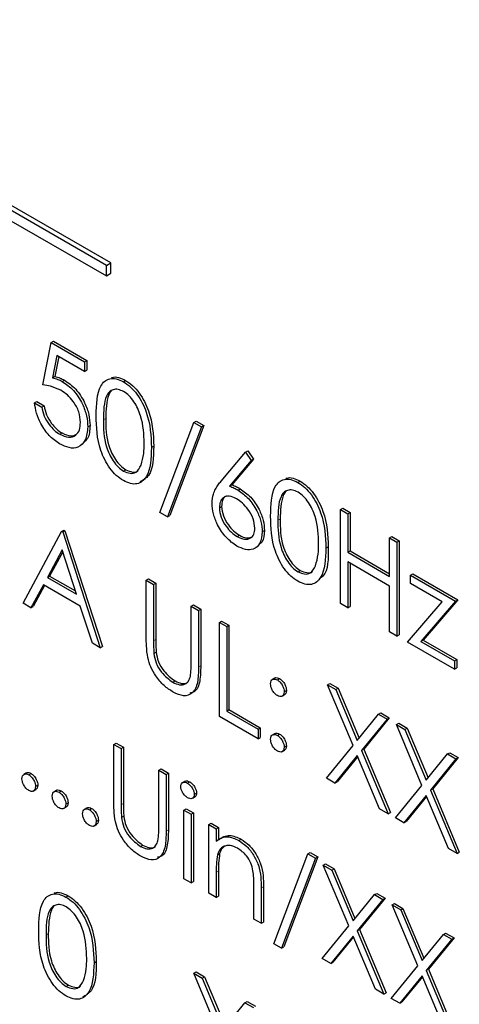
# Paper-space layout 'Blatt2' of a CAD drawing. Header units: millimetres. Extents: x 5 to 418, y 2 to 292.
# Tile 39 of 103: x 119.7 to 120.84, y 188.99 to 191.55. Entities that reach past the tile are written whole.
import ezdxf

# ---------------------------------------------------------------- set-up
doc = ezdxf.new("R2010")
doc.units = ezdxf.units.MM

psp = doc.layouts.new('Blatt2')

# ---------------------------------------------------------------- linework, layer by layer
at = {"color": 7, "linetype": 'Continuous', "lineweight": 25}
for p, q in [((119.9259, 190.912), (117.3332, 192.4088)), ((119.9377, 190.9188), (117.3449, 192.4156)), ((117.3332, 192.3816), (119.9259, 190.8848)), ((119.9259, 190.912), (119.9377, 190.9188)), ((119.9377, 190.8916), (119.9377, 190.9188)), ((119.9259, 190.8848), (119.9259, 190.912)), ((119.9259, 190.8848), (119.9377, 190.8916)), ((119.7605, 190.6012), (119.7823, 190.7112)), ((119.7823, 190.7112), (119.7881, 190.7146)), ((119.7823, 190.7112), (119.8693, 190.6609)), ((119.7881, 190.7146), (119.8752, 190.6643)), ((119.7971, 190.6775), (119.7857, 190.6196)), ((119.8018, 190.6747), (119.7916, 190.623)), ((119.8693, 190.6358), (119.7971, 190.6775)), ((119.8693, 190.6609), (119.8752, 190.6643)), ((119.8693, 190.6609), (119.8693, 190.6358)), ((119.8752, 190.6643), (119.8752, 190.6392)), ((119.8693, 190.6358), (119.8752, 190.6392)), ((119.7857, 190.6196), (119.7916, 190.623)), ((119.8107, 190.61), (119.8166, 190.6134)), ((119.9701, 190.609), (119.976, 190.6124)), ((119.7387, 190.5541), (119.7446, 190.5575)), ((119.7446, 190.5575), (119.7637, 190.5465)), ((119.7387, 190.5541), (119.7578, 190.5431)), ((119.7578, 190.5431), (119.7637, 190.5465)), ((120.1538, 190.5029), (120.1597, 190.5063)), ((120.1597, 190.5063), (120.1798, 190.4948)), ((119.8774, 190.4913), (119.8833, 190.4947)), ((120.0651, 190.2684), (120.1538, 190.5029)), ((120.1739, 190.4914), (120.0852, 190.2568)), ((120.1798, 190.4948), (120.091, 190.2602)), ((120.1538, 190.5029), (120.1739, 190.4914)), ((120.1739, 190.4914), (120.1798, 190.4948)), ((119.8046, 190.4722), (119.8105, 190.4756)), ((120.0433, 190.4379), (120.0492, 190.4413)), ((120.2881, 190.4254), (120.294, 190.4288)), ((120.294, 190.4288), (120.3087, 190.4071)), ((120.2248, 190.3502), (120.2881, 190.4254)), ((120.3028, 190.4037), (120.2467, 190.337)), ((120.3087, 190.4071), (120.2526, 190.3404)), ((120.2881, 190.4254), (120.3028, 190.4037)), ((120.3028, 190.4037), (120.3087, 190.4071)), ((119.9708, 190.3762), (119.9766, 190.3796)), ((120.2467, 190.337), (120.2526, 190.3404)), ((120.2687, 190.3267), (120.2746, 190.3301)), ((120.4243, 190.3468), (120.4302, 190.3502)), ((120.2201, 190.2809), (120.226, 190.2843)), ((120.5356, 190.2763), (120.5415, 190.2797)), ((120.5356, 190.2763), (120.5546, 190.2653)), ((120.5356, 190.0313), (120.5356, 190.2763)), ((120.5415, 190.2797), (120.5605, 190.2687)), ((120.0852, 190.2568), (120.0651, 190.2684)), ((120.0852, 190.2568), (120.091, 190.2602)), ((120.5546, 190.2653), (120.5605, 190.2687)), ((120.5546, 190.2653), (120.5546, 190.1648)), ((120.5605, 190.2687), (120.5605, 190.1682)), ((119.7088, 190.0323), (119.8094, 190.2191)), ((119.8094, 190.2191), (119.8153, 190.2226)), ((119.8094, 190.2191), (119.8122, 190.2176)), ((119.8122, 190.2176), (119.8181, 190.221)), ((119.8122, 190.2176), (119.9101, 189.9161)), ((119.8153, 190.2226), (119.8181, 190.221)), ((119.8181, 190.221), (119.916, 189.9195)), ((120.2663, 190.2056), (120.2722, 190.209)), ((120.3316, 190.2178), (120.3375, 190.2212)), ((120.6634, 190.2025), (120.6693, 190.2059)), ((120.6634, 190.2025), (120.6825, 190.1915)), ((120.6634, 190.102), (120.6634, 190.2025)), ((120.6693, 190.2059), (120.6883, 190.1949)), ((120.4975, 190.1757), (120.5034, 190.1791)), ((120.6825, 190.1915), (120.6883, 190.1949)), ((120.6825, 190.1915), (120.6825, 189.9465)), ((120.6883, 190.1949), (120.6883, 189.9499)), ((119.8106, 190.1707), (119.7722, 190.0993)), ((119.8121, 190.166), (119.7781, 190.1027)), ((119.848, 190.0556), (119.8106, 190.1707)), ((120.5546, 190.1648), (120.5605, 190.1682)), ((120.5546, 190.1648), (120.6634, 190.102)), ((120.5605, 190.1682), (120.6634, 190.1088)), ((120.6634, 190.0769), (120.5546, 190.1397)), ((120.5546, 190.1397), (120.5546, 190.0203)), ((120.5605, 190.1363), (120.5605, 190.0237)), ((119.7722, 190.0993), (119.7781, 190.1027)), ((119.7722, 190.0993), (119.848, 190.0556)), ((119.7781, 190.1027), (119.8453, 190.0639)), ((120.0297, 190.092), (120.0356, 190.0954)), ((120.0356, 190.0954), (120.0547, 190.0844)), ((120.4249, 190.114), (120.4308, 190.1174)), ((120.7178, 190.1051), (120.7237, 190.1085)), ((120.7178, 190.1051), (120.8348, 190.0376)), ((120.7178, 190.0831), (120.7178, 190.1051)), ((120.7237, 190.1085), (120.8406, 190.041)), ((119.7619, 190.0802), (119.7296, 190.0203)), ((119.765, 190.0784), (119.7355, 190.0237)), ((119.858, 190.0247), (119.7619, 190.0802)), ((120.0297, 190.092), (120.0488, 190.081)), ((120.0297, 189.944), (120.0297, 190.092)), ((120.0488, 190.081), (120.0547, 190.0844)), ((120.0488, 190.081), (120.0488, 189.9342)), ((120.0547, 190.0844), (120.0547, 189.9376)), ((120.6634, 189.9575), (120.6634, 190.0769)), ((120.7999, 190.0358), (120.7178, 190.0831)), ((119.7296, 190.0203), (119.7088, 190.0323)), ((119.7296, 190.0203), (119.7355, 190.0237)), ((119.8894, 189.928), (119.858, 190.0247)), ((120.1467, 190.0245), (120.1526, 190.0279)), ((120.1467, 190.0245), (120.1657, 190.0135)), ((120.1467, 189.8777), (120.1467, 190.0245)), ((120.1526, 190.0279), (120.1716, 190.0169)), ((120.5546, 190.0203), (120.5356, 190.0313)), ((120.5546, 190.0203), (120.5605, 190.0237)), ((120.7096, 189.9308), (120.7999, 190.0358)), ((120.8348, 190.0376), (120.7446, 189.9326)), ((120.8406, 190.041), (120.7505, 189.936)), ((120.8348, 190.0376), (120.8406, 190.041)), ((120.1657, 190.0135), (120.1716, 190.0169)), ((120.1657, 190.0135), (120.1657, 189.8655)), ((120.1716, 190.0169), (120.1716, 189.8689)), ((120.2201, 189.9821), (120.226, 189.9855)), ((120.2201, 189.9821), (120.2392, 189.9711)), ((120.2201, 189.7371), (120.2201, 189.9821)), ((120.226, 189.9855), (120.245, 189.9745)), ((120.2392, 189.9711), (120.245, 189.9745)), ((120.2392, 189.9711), (120.2392, 189.7512)), ((120.245, 189.9745), (120.245, 189.7547)), ((120.6825, 189.9465), (120.6634, 189.9575)), ((120.6825, 189.9465), (120.6883, 189.9499)), ((119.9101, 189.9161), (119.8894, 189.928)), ((119.9101, 189.9161), (119.916, 189.9195)), ((120.832, 189.8602), (120.7096, 189.9308)), ((120.7446, 189.9326), (120.7505, 189.936)), ((120.7446, 189.9326), (120.832, 189.8822)), ((120.7505, 189.936), (120.8379, 189.8856)), ((120.0496, 189.9011), (120.0555, 189.9045)), ((120.832, 189.8822), (120.8379, 189.8856)), ((120.832, 189.8822), (120.832, 189.8602)), ((120.8379, 189.8856), (120.8379, 189.8636)), ((120.832, 189.8602), (120.8379, 189.8636)), ((120.0987, 189.826), (120.1046, 189.8294)), ((120.3653, 189.8372), (120.3579, 189.8329)), ((120.3711, 189.8321), (120.3769, 189.8355)), ((120.5016, 189.8196), (120.5075, 189.823)), ((120.5016, 189.8196), (120.5236, 189.8069)), ((120.5681, 189.6611), (120.5016, 189.8196)), ((120.5075, 189.823), (120.5295, 189.8103)), ((120.3828, 189.7896), (120.3902, 189.7938)), ((120.3887, 189.8015), (120.3946, 189.8049)), ((120.5236, 189.8069), (120.5295, 189.8103)), ((120.5236, 189.8069), (120.5791, 189.6746)), ((120.5295, 189.8103), (120.5839, 189.6806)), ((120.3207, 189.679), (120.2201, 189.7371)), ((120.2392, 189.7512), (120.245, 189.7547)), ((120.2392, 189.7512), (120.3207, 189.7041)), ((120.245, 189.7547), (120.3266, 189.7075)), ((120.5791, 189.6746), (120.6346, 189.7428)), ((120.6346, 189.7428), (120.6405, 189.7462)), ((120.6346, 189.7428), (120.6566, 189.7301)), ((120.6405, 189.7462), (120.6625, 189.7335)), ((120.6566, 189.7301), (120.5901, 189.6485)), ((120.6625, 189.7335), (120.596, 189.6519)), ((120.6566, 189.7301), (120.6625, 189.7335)), ((120.6811, 189.716), (120.687, 189.7194)), ((120.6811, 189.716), (120.7031, 189.7033)), ((120.7476, 189.5575), (120.6811, 189.716)), ((120.687, 189.7194), (120.709, 189.7067)), ((120.3207, 189.7041), (120.3266, 189.7075)), ((120.3207, 189.7041), (120.3207, 189.679)), ((120.3266, 189.7075), (120.3266, 189.6824)), ((120.3652, 189.6928), (120.3578, 189.6885)), ((120.3711, 189.6877), (120.3769, 189.6911)), ((120.7031, 189.7033), (120.709, 189.7067)), ((120.7031, 189.7033), (120.7586, 189.571)), ((120.709, 189.7067), (120.7634, 189.5769)), ((119.9454, 189.6643), (119.9513, 189.6677)), ((119.9454, 189.6643), (119.9645, 189.6533)), ((119.9454, 189.5164), (119.9454, 189.6643)), ((119.9513, 189.6677), (119.9704, 189.6567)), ((120.3207, 189.679), (120.3266, 189.6824)), ((120.3887, 189.657), (120.3946, 189.6604)), ((120.4989, 189.5762), (120.5681, 189.6611)), ((119.9645, 189.6533), (119.9704, 189.6567)), ((119.9645, 189.6533), (119.9645, 189.5066)), ((119.9704, 189.6567), (119.9704, 189.51)), ((120.3827, 189.6451), (120.3901, 189.6494)), ((120.5791, 189.635), (120.5208, 189.5635)), ((120.6374, 189.4962), (120.5791, 189.635)), ((120.5901, 189.6485), (120.596, 189.6519)), ((120.5901, 189.6485), (120.6593, 189.4836)), ((120.596, 189.6519), (120.6652, 189.487)), ((120.7586, 189.571), (120.8141, 189.6392)), ((120.8141, 189.6392), (120.82, 189.6426)), ((120.8141, 189.6392), (120.8361, 189.6265)), ((120.82, 189.6426), (120.842, 189.6299)), ((120.5802, 189.6325), (120.5267, 189.5669)), ((120.8361, 189.6265), (120.7696, 189.5448)), ((120.842, 189.6299), (120.7755, 189.5482)), ((120.8361, 189.6265), (120.842, 189.6299)), ((119.7179, 189.5901), (119.7106, 189.5859)), ((119.7238, 189.585), (119.7297, 189.5884)), ((120.0624, 189.5968), (120.0683, 189.6002)), ((120.0624, 189.5968), (120.0814, 189.5858)), ((120.0624, 189.4501), (120.0624, 189.5968)), ((120.0683, 189.6002), (120.0873, 189.5892)), ((120.0814, 189.5858), (120.0873, 189.5892)), ((120.0814, 189.5858), (120.0814, 189.4379)), ((120.0873, 189.5892), (120.0873, 189.4413)), ((119.7415, 189.5544), (119.7473, 189.5578)), ((120.1307, 189.5683), (120.1234, 189.564)), ((120.1371, 189.5631), (120.143, 189.5665)), ((120.5208, 189.5635), (120.4989, 189.5762)), ((120.5208, 189.5635), (120.5267, 189.5669)), ((120.6784, 189.4726), (120.7476, 189.5575)), ((119.7355, 189.5425), (119.7428, 189.5467)), ((119.7968, 189.5446), (119.7894, 189.5403)), ((119.8026, 189.5395), (119.8085, 189.5429)), ((120.1548, 189.5339), (120.1607, 189.5373)), ((120.7586, 189.5314), (120.7003, 189.4599)), ((120.8169, 189.3926), (120.7586, 189.5314)), ((120.7696, 189.5448), (120.7755, 189.5482)), ((120.7696, 189.5448), (120.8388, 189.3799)), ((120.7755, 189.5482), (120.8447, 189.3833)), ((119.8203, 189.5089), (119.8262, 189.5123)), ((120.1496, 189.5237), (120.1569, 189.5279)), ((120.7597, 189.5288), (120.7062, 189.4633)), ((119.8143, 189.497), (119.8217, 189.5012)), ((119.8757, 189.4991), (119.8683, 189.4948)), ((119.8815, 189.494), (119.8874, 189.4974)), ((120.1276, 189.4932), (120.1335, 189.4966)), ((120.1276, 189.4932), (120.1467, 189.4822)), ((120.1276, 189.3142), (120.1276, 189.4932)), ((120.1335, 189.4966), (120.1526, 189.4856)), ((120.1467, 189.4822), (120.1526, 189.4856)), ((120.1467, 189.4822), (120.1467, 189.3032)), ((120.1526, 189.4856), (120.1526, 189.3066)), ((120.6593, 189.4836), (120.6374, 189.4962)), ((120.6593, 189.4836), (120.6652, 189.487)), ((119.8932, 189.4514), (119.9006, 189.4557)), ((119.8992, 189.4633), (119.9051, 189.4667)), ((119.9653, 189.4735), (119.9712, 189.4769)), ((120.1929, 189.4555), (120.1988, 189.4589)), ((120.1929, 189.4555), (120.212, 189.4445)), ((120.1929, 189.2765), (120.1929, 189.4555)), ((120.1988, 189.4589), (120.2178, 189.4479)), ((120.7003, 189.4599), (120.6784, 189.4726)), ((120.7003, 189.4599), (120.7062, 189.4633)), ((120.212, 189.4445), (120.2178, 189.4479)), ((120.212, 189.4445), (120.212, 189.4122)), ((120.2178, 189.4479), (120.2178, 189.4156)), ((120.2709, 189.4136), (120.2768, 189.417)), ((120.0144, 189.3984), (120.0203, 189.4018)), ((120.2149, 189.3766), (120.2208, 189.38)), ((120.3615, 189.1446), (120.4503, 189.3792)), ((120.4503, 189.3792), (120.4562, 189.3826)), ((120.4503, 189.3792), (120.4703, 189.3676)), ((120.4562, 189.3826), (120.4762, 189.371)), ((120.8388, 189.3799), (120.8169, 189.3926)), ((120.8388, 189.3799), (120.8447, 189.3833)), ((120.4703, 189.3676), (120.3816, 189.133)), ((120.4762, 189.371), (120.3875, 189.1364)), ((120.4703, 189.3676), (120.4762, 189.371)), ((120.4907, 189.3495), (120.4966, 189.3529)), ((120.4966, 189.3529), (120.5186, 189.3403)), ((120.212, 189.3302), (120.212, 189.2655)), ((120.2178, 189.3336), (120.2178, 189.2689)), ((120.4907, 189.3495), (120.5127, 189.3369)), ((120.5573, 189.1911), (120.4907, 189.3495)), ((120.5127, 189.3369), (120.5186, 189.3403)), ((120.5127, 189.3369), (120.5682, 189.2046)), ((120.5186, 189.3403), (120.5731, 189.2105)), ((120.1467, 189.3032), (120.1276, 189.3142)), ((120.1467, 189.3032), (120.1526, 189.3066)), ((120.212, 189.2655), (120.1929, 189.2765)), ((120.3099, 189.209), (120.3099, 189.2932)), ((120.3289, 189.2894), (120.3289, 189.198)), ((120.3348, 189.2928), (120.3348, 189.2014)), ((120.6238, 189.2727), (120.6297, 189.2761)), ((120.6297, 189.2761), (120.6516, 189.2635)), ((119.8205, 189.2664), (119.8264, 189.2698)), ((120.212, 189.2655), (120.2178, 189.2689)), ((120.5682, 189.2046), (120.6238, 189.2727)), ((120.6457, 189.2601), (120.5792, 189.1784)), ((120.6516, 189.2635), (120.5851, 189.1818)), ((120.6238, 189.2727), (120.6457, 189.2601)), ((120.6457, 189.2601), (120.6516, 189.2635)), ((120.6702, 189.2459), (120.6761, 189.2493)), ((120.6761, 189.2493), (120.6981, 189.2366)), ((120.6702, 189.2459), (120.6922, 189.2332)), ((120.7368, 189.0875), (120.6702, 189.2459)), ((120.6922, 189.2332), (120.6981, 189.2366)), ((120.6922, 189.2332), (120.7477, 189.101)), ((120.6981, 189.2366), (120.7526, 189.1069)), ((120.3289, 189.198), (120.3099, 189.209)), ((120.3289, 189.198), (120.3348, 189.2014)), ((120.488, 189.1062), (120.5573, 189.1911)), ((120.5792, 189.1784), (120.5851, 189.1818)), ((120.5792, 189.1784), (120.6485, 189.0135)), ((120.5851, 189.1818), (120.6543, 189.0169)), ((120.8033, 189.1691), (120.8092, 189.1725)), ((120.8092, 189.1725), (120.8311, 189.1598)), ((120.5682, 189.1649), (120.51, 189.0935)), ((120.5693, 189.1624), (120.5159, 189.0969)), ((120.6265, 189.0262), (120.5682, 189.1649)), ((120.7477, 189.101), (120.8033, 189.1691)), ((120.8252, 189.1564), (120.7587, 189.0748)), ((120.8311, 189.1598), (120.7646, 189.0782)), ((120.8033, 189.1691), (120.8252, 189.1564)), ((120.8252, 189.1564), (120.8311, 189.1598)), ((120.3816, 189.133), (120.3615, 189.1446)), ((120.3816, 189.133), (120.3875, 189.1364)), ((119.8938, 189.0953), (119.8996, 189.0987)), ((120.51, 189.0935), (120.488, 189.1062)), ((120.51, 189.0935), (120.5159, 189.0969)), ((120.1535, 189.0679), (120.1594, 189.0713)), ((120.1594, 189.0713), (120.1813, 189.0586)), ((120.6675, 189.0025), (120.7368, 189.0875)), ((120.7587, 189.0748), (120.7646, 189.0782)), ((120.7587, 189.0748), (120.828, 188.9099)), ((120.7646, 189.0782), (120.8338, 188.9133)), ((120.1535, 189.0679), (120.1755, 189.0552)), ((120.22, 188.9095), (120.1535, 189.0679)), ((120.1755, 189.0552), (120.1813, 189.0586)), ((120.1755, 189.0552), (120.231, 188.923)), ((120.1813, 189.0586), (120.2358, 188.9289)), ((120.7477, 189.0613), (120.6895, 188.9898)), ((120.7488, 189.0588), (120.6954, 188.9933)), ((120.806, 188.9226), (120.7477, 189.0613)), ((119.8212, 189.0336), (119.8271, 189.037)), ((120.6485, 189.0135), (120.6265, 189.0262)), ((120.2865, 188.9911), (120.2924, 188.9945)), ((120.2924, 188.9945), (120.3144, 188.9818)), ((120.6485, 189.0135), (120.6543, 189.0169)), ((120.6895, 188.9898), (120.6675, 189.0025)), ((120.6895, 188.9898), (120.6954, 188.9933)), ((120.231, 188.923), (120.2865, 188.9911)), ((120.2865, 188.9911), (120.3085, 188.9784))]:
    psp.add_line(p, q, dxfattribs=at)
at = {"color": 7, "linetype": 'Continuous', "lineweight": 18}
for p, q in [((119.9182, 190.5102), (119.9241, 190.5136)), ((120.3724, 190.248), (120.3783, 190.2514)), ((120.0488, 189.9342), (120.0547, 189.9376)), ((120.1657, 189.8655), (120.1716, 189.8689)), ((119.9645, 189.5066), (119.9704, 189.51)), ((120.0814, 189.4379), (120.0873, 189.4413)), ((120.212, 189.3302), (120.2178, 189.3336)), ((120.3289, 189.2894), (120.3348, 189.2928)), ((119.7687, 189.1676), (119.7745, 189.171))]:
    psp.add_line(p, q, dxfattribs=at)
at = {"color": 7, "linetype": 'Continuous', "lineweight": 25}
for points, knots in [([(119.7857, 190.6196), (119.7903, 190.6184), (119.7985, 190.6163), (119.807, 190.6119), (119.8107, 190.61)], [0, 0, 0, 0, 0.5600642, 1, 1, 1, 1]), ([(119.7916, 190.623), (119.7962, 190.6218), (119.8044, 190.6197), (119.8128, 190.6153), (119.8166, 190.6134)], [0, 0, 0, 0, 0.5600642, 1, 1, 1, 1]), ([(119.8107, 190.61), (119.8208, 190.6029), (119.8411, 190.5887), (119.8634, 190.5537), (119.8758, 190.5198), (119.8769, 190.5008), (119.8774, 190.4913)], [0, 0, 0, 0, 0.279688, 0.559025, 0.779292, 1, 1, 1, 1]), ([(119.8166, 190.6134), (119.8267, 190.6063), (119.847, 190.5921), (119.8693, 190.5571), (119.8817, 190.5232), (119.8828, 190.5042), (119.8833, 190.4947)], [0, 0, 0, 0, 0.279688, 0.559025, 0.779292, 1, 1, 1, 1]), ([(119.8992, 190.5211), (119.9, 190.5499), (119.901, 190.5859), (119.9208, 190.6112), (119.9346, 190.6179), (119.9515, 190.618), (119.9639, 190.612), (119.9701, 190.609)], [0, 0, 0, 0, 0.498702, 0.624177, 0.749467, 0.874745, 1, 1, 1, 1]), ([(119.9393, 190.6194), (119.9399, 190.6197), (119.9449, 190.6223), (119.9576, 190.621), (119.9699, 190.6153), (119.976, 190.6124)], [0, 0, 0, 0, 0.057969, 0.529028, 1, 1, 1, 1]), ([(119.9701, 190.609), (119.9764, 190.6048), (119.9889, 190.5964), (120.0116, 190.5705), (120.0403, 190.5131), (120.0421, 190.468), (120.0433, 190.4379)], [0, 0, 0, 0, 0.1256001, 0.2511969, 0.5005813, 1, 1, 1, 1]), ([(119.976, 190.6124), (119.9823, 190.6082), (119.9947, 190.5998), (120.0175, 190.5739), (120.0462, 190.5165), (120.048, 190.4714), (120.0492, 190.4413)], [0, 0, 0, 0, 0.1256001, 0.2511969, 0.5005813, 1, 1, 1, 1]), ([(119.8072, 190.5868), (119.7983, 190.5909), (119.7822, 190.5983), (119.7671, 190.6003), (119.7605, 190.6012)], [0, 0, 0, 0, 0.559416, 1, 1, 1, 1]), ([(119.8584, 190.5032), (119.8576, 190.5121), (119.856, 190.53), (119.8418, 190.5566), (119.8245, 190.5757), (119.813, 190.5831), (119.8072, 190.5868)], [0, 0, 0, 0, 0.279539, 0.558617, 0.779047, 1, 1, 1, 1]), ([(119.9708, 190.5835), (119.9659, 190.5857), (119.9562, 190.5902), (119.9433, 190.5891), (119.933, 190.583), (119.9189, 190.5612), (119.9185, 190.5329), (119.9182, 190.5102)], [0, 0, 0, 0, 0.125139, 0.250418, 0.375519, 0.500847, 1, 1, 1, 1]), ([(119.9396, 190.5857), (119.9396, 190.5857), (119.9361, 190.5836), (119.9257, 190.5632), (119.9248, 190.5356), (119.9241, 190.5136)], [0, 0, 0, 0, 0.004517, 0.204302, 1, 1, 1, 1]), ([(120.0243, 190.449), (120.0235, 190.4722), (120.0223, 190.5069), (120.0025, 190.552), (119.9853, 190.5733), (119.9756, 190.5801), (119.9708, 190.5835)], [0, 0, 0, 0, 0.500072, 0.749021, 0.874598, 1, 1, 1, 1]), ([(119.8035, 190.4477), (119.7944, 190.454), (119.7762, 190.4666), (119.7556, 190.4973), (119.7429, 190.5275), (119.7401, 190.5452), (119.7387, 190.5541)], [0, 0, 0, 0, 0.2796245, 0.5590192, 0.7793803, 1, 1, 1, 1]), ([(119.7578, 190.5431), (119.7594, 190.5353), (119.7627, 190.5196), (119.7757, 190.4981), (119.7901, 190.482), (119.7997, 190.4754), (119.8046, 190.4722)], [0, 0, 0, 0, 0.2800502, 0.5591657, 0.7795831, 1, 1, 1, 1]), ([(119.7637, 190.5465), (119.7653, 190.5387), (119.7686, 190.523), (119.7815, 190.5015), (119.796, 190.4854), (119.8056, 190.4788), (119.8105, 190.4756)], [0, 0, 0, 0, 0.2800502, 0.5591657, 0.7795831, 1, 1, 1, 1]), ([(119.9701, 190.3515), (119.9639, 190.3556), (119.9515, 190.3639), (119.929, 190.3898), (119.9012, 190.447), (119.9, 190.4914), (119.8992, 190.5211)], [0, 0, 0, 0, 0.125551, 0.25109, 0.50025, 1, 1, 1, 1]), ([(119.9182, 190.5102), (119.9184, 190.4872), (119.9186, 190.4528), (119.939, 190.4076), (119.9562, 190.3864), (119.9659, 190.3796), (119.9708, 190.3762)], [0, 0, 0, 0, 0.500291, 0.749086, 0.874606, 1, 1, 1, 1]), ([(119.9241, 190.5136), (119.9243, 190.4906), (119.9245, 190.4562), (119.9449, 190.411), (119.9621, 190.3898), (119.9718, 190.383), (119.9766, 190.3796)], [0, 0, 0, 0, 0.500291, 0.749086, 0.874606, 1, 1, 1, 1]), ([(119.8774, 190.4913), (119.8762, 190.4793), (119.8737, 190.4553), (119.8547, 190.4368), (119.8295, 190.435), (119.8121, 190.4434), (119.8035, 190.4477)], [0, 0, 0, 0, 0.279864, 0.559271, 0.779424, 1, 1, 1, 1]), ([(119.8046, 190.4722), (119.8125, 190.4687), (119.8284, 190.4616), (119.8461, 190.4682), (119.8569, 190.4824), (119.8579, 190.4963), (119.8584, 190.5032)], [0, 0, 0, 0, 0.279617, 0.559357, 0.779559, 1, 1, 1, 1]), ([(119.8833, 190.4947), (119.8825, 190.4821), (119.8813, 190.4624), (119.8699, 190.4536), (119.8659, 190.4505)], [0, 0, 0, 0, 0.6390952, 1, 1, 1, 1]), ([(119.8105, 190.4756), (119.8185, 190.4718), (119.8331, 190.465), (119.8438, 190.4703), (119.8485, 190.4727)], [0, 0, 0, 0, 0.5539102, 1, 1, 1, 1]), ([(120.0433, 190.4379), (120.0422, 190.4091), (120.0404, 190.3661), (120.0115, 190.3421), (119.9888, 190.3424), (119.9764, 190.3484), (119.9701, 190.3515)], [0, 0, 0, 0, 0.499407, 0.748743, 0.874372, 1, 1, 1, 1]), ([(120.0492, 190.4413), (120.0486, 190.4114), (120.0477, 190.3679), (120.0216, 190.353), (120.0134, 190.3484)], [0, 0, 0, 0, 0.68684, 1, 1, 1, 1]), ([(120.0163, 190.392), (120.019, 190.4017), (120.0238, 190.4191), (120.0241, 190.4398), (120.0243, 190.449)], [0, 0, 0, 0, 0.559599, 1, 1, 1, 1]), ([(119.9708, 190.3762), (119.9766, 190.3737), (119.9881, 190.3687), (120.0061, 190.3724), (120.0124, 190.3846), (120.0163, 190.392)], [0, 0, 0, 0, 0.280257, 0.560781, 1, 1, 1, 1]), ([(119.9766, 190.3796), (119.9823, 190.3773), (119.9936, 190.3727), (120.0052, 190.3727), (120.0083, 190.3769), (120.0084, 190.377)], [0, 0, 0, 0, 0.492383, 0.985234, 1, 1, 1, 1]), ([(120.3534, 190.2589), (120.3542, 190.2877), (120.3552, 190.3237), (120.375, 190.3491), (120.3888, 190.3557), (120.4057, 190.3558), (120.4181, 190.3498), (120.4243, 190.3468)], [0, 0, 0, 0, 0.498702, 0.624177, 0.749467, 0.874745, 1, 1, 1, 1]), ([(120.3935, 190.3572), (120.3941, 190.3575), (120.3991, 190.3601), (120.4118, 190.3588), (120.4241, 190.3531), (120.4302, 190.3502)], [0, 0, 0, 0, 0.057969, 0.529028, 1, 1, 1, 1]), ([(120.2011, 190.2927), (120.2018, 190.3011), (120.2031, 190.3148), (120.2098, 190.3296), (120.2168, 190.3405), (120.2221, 190.347), (120.2248, 190.3502)], [0, 0, 0, 0, 0.339374, 0.559486, 0.779731, 1, 1, 1, 1]), ([(120.2467, 190.337), (120.2508, 190.3354), (120.2581, 190.3325), (120.2654, 190.3285), (120.2687, 190.3267)], [0, 0, 0, 0, 0.55991, 1, 1, 1, 1]), ([(120.2526, 190.3404), (120.2567, 190.3388), (120.264, 190.3359), (120.2713, 190.3319), (120.2746, 190.3301)], [0, 0, 0, 0, 0.55991, 1, 1, 1, 1]), ([(120.2687, 190.3267), (120.278, 190.3201), (120.2966, 190.3069), (120.3172, 190.2754), (120.3298, 190.2442), (120.331, 190.2266), (120.3316, 190.2178)], [0, 0, 0, 0, 0.279638, 0.559326, 0.779527, 1, 1, 1, 1]), ([(120.2746, 190.3301), (120.2839, 190.3235), (120.3025, 190.3103), (120.3231, 190.2788), (120.3357, 190.2476), (120.3369, 190.23), (120.3375, 190.2212)], [0, 0, 0, 0, 0.279638, 0.559326, 0.779527, 1, 1, 1, 1]), ([(120.4249, 190.3213), (120.4201, 190.3236), (120.4103, 190.328), (120.3974, 190.3269), (120.3871, 190.3208), (120.3731, 190.299), (120.3727, 190.2707), (120.3724, 190.248)], [0, 0, 0, 0, 0.125139, 0.250418, 0.375519, 0.500847, 1, 1, 1, 1]), ([(120.4243, 190.3468), (120.4305, 190.3426), (120.443, 190.3343), (120.4658, 190.3083), (120.4945, 190.2509), (120.4963, 190.2058), (120.4975, 190.1757)], [0, 0, 0, 0, 0.1256, 0.251197, 0.500581, 1, 1, 1, 1]), ([(120.4302, 190.3502), (120.4364, 190.346), (120.4489, 190.3377), (120.4717, 190.3117), (120.5004, 190.2543), (120.5022, 190.2092), (120.5034, 190.1791)], [0, 0, 0, 0, 0.1256, 0.251197, 0.500581, 1, 1, 1, 1]), ([(120.2647, 190.3039), (120.2582, 190.307), (120.2453, 190.3132), (120.2305, 190.3088), (120.2215, 190.2976), (120.2206, 190.2864), (120.2201, 190.2809)], [0, 0, 0, 0, 0.280127, 0.559515, 0.779719, 1, 1, 1, 1]), ([(120.2385, 190.3109), (120.2377, 190.3107), (120.2328, 190.3097), (120.2276, 190.3005), (120.2265, 190.2897), (120.226, 190.2843)], [0, 0, 0, 0, 0.081817, 0.540829, 1, 1, 1, 1]), ([(120.3126, 190.2275), (120.3116, 190.2357), (120.3096, 190.2522), (120.2957, 190.2758), (120.2804, 190.2936), (120.2699, 190.3005), (120.2647, 190.3039)], [0, 0, 0, 0, 0.278754, 0.558605, 0.779147, 1, 1, 1, 1]), ([(120.3938, 190.3235), (120.3937, 190.3235), (120.3903, 190.3214), (120.3799, 190.301), (120.379, 190.2734), (120.3783, 190.2514)], [0, 0, 0, 0, 0.004517, 0.204302, 1, 1, 1, 1]), ([(120.4785, 190.1868), (120.4777, 190.21), (120.4765, 190.2447), (120.4567, 190.2898), (120.4395, 190.3111), (120.4298, 190.3179), (120.4249, 190.3213)], [0, 0, 0, 0, 0.500072, 0.749021, 0.874598, 1, 1, 1, 1]), ([(120.2653, 190.181), (120.2558, 190.1878), (120.2369, 190.2014), (120.2154, 190.2337), (120.2033, 190.2657), (120.2018, 190.2837), (120.2011, 190.2927)], [0, 0, 0, 0, 0.27967, 0.559085, 0.779558, 1, 1, 1, 1]), ([(120.2201, 190.2809), (120.221, 190.2728), (120.2228, 190.2567), (120.2361, 190.2335), (120.251, 190.2158), (120.2612, 190.209), (120.2663, 190.2056)], [0, 0, 0, 0, 0.279059, 0.55882, 0.779303, 1, 1, 1, 1]), ([(120.226, 190.2843), (120.2269, 190.2762), (120.2287, 190.2601), (120.242, 190.2369), (120.2569, 190.2192), (120.2671, 190.2124), (120.2722, 190.209)], [0, 0, 0, 0, 0.279059, 0.55882, 0.779303, 1, 1, 1, 1]), ([(120.4243, 190.0893), (120.4181, 190.0934), (120.4057, 190.1017), (120.3832, 190.1276), (120.3553, 190.1848), (120.3542, 190.2292), (120.3534, 190.2589)], [0, 0, 0, 0, 0.125551, 0.25109, 0.50025, 1, 1, 1, 1]), ([(120.3783, 190.2514), (120.3785, 190.2284), (120.3787, 190.194), (120.3991, 190.1488), (120.4163, 190.1276), (120.426, 190.1208), (120.4308, 190.1174)], [0, 0, 0, 0, 0.500291, 0.749086, 0.874606, 1, 1, 1, 1]), ([(120.2663, 190.2056), (120.2729, 190.2026), (120.2859, 190.1966), (120.301, 190.2004), (120.311, 190.2107), (120.312, 190.2219), (120.3126, 190.2275)], [0, 0, 0, 0, 0.280018, 0.559853, 0.779987, 1, 1, 1, 1]), ([(120.3724, 190.248), (120.3726, 190.225), (120.3728, 190.1906), (120.3932, 190.1454), (120.4104, 190.1242), (120.4201, 190.1174), (120.4249, 190.114)], [0, 0, 0, 0, 0.500291, 0.749086, 0.874606, 1, 1, 1, 1]), ([(120.3316, 190.2178), (120.3305, 190.2072), (120.3283, 190.1861), (120.3102, 190.1717), (120.2881, 190.1704), (120.2729, 190.1775), (120.2653, 190.181)], [0, 0, 0, 0, 0.279631, 0.55896, 0.779478, 1, 1, 1, 1]), ([(120.2722, 190.209), (120.2788, 190.2058), (120.2918, 190.1996), (120.3018, 190.2035), (120.3068, 190.2055)], [0, 0, 0, 0, 0.507059, 1, 1, 1, 1]), ([(120.3375, 190.2212), (120.3369, 190.21), (120.3359, 190.1935), (120.3262, 190.187), (120.3231, 190.1849)], [0, 0, 0, 0, 0.680519, 1, 1, 1, 1]), ([(120.4975, 190.1757), (120.4963, 190.147), (120.4946, 190.1039), (120.4657, 190.0799), (120.443, 190.0802), (120.4305, 190.0863), (120.4243, 190.0893)], [0, 0, 0, 0, 0.499407, 0.748743, 0.874372, 1, 1, 1, 1]), ([(120.4704, 190.1298), (120.4732, 190.1395), (120.478, 190.1569), (120.4783, 190.1776), (120.4785, 190.1868)], [0, 0, 0, 0, 0.559599, 1, 1, 1, 1]), ([(120.5034, 190.1791), (120.5037, 190.1482), (120.504, 190.1114), (120.4836, 190.098), (120.4803, 190.0959)], [0, 0, 0, 0, 0.83825, 1, 1, 1, 1]), ([(120.4249, 190.114), (120.4307, 190.1115), (120.4423, 190.1065), (120.4602, 190.1102), (120.4666, 190.1224), (120.4704, 190.1298)], [0, 0, 0, 0, 0.280257, 0.560781, 1, 1, 1, 1]), ([(120.4308, 190.1174), (120.4365, 190.1151), (120.4478, 190.1105), (120.4594, 190.1105), (120.4625, 190.1147), (120.4626, 190.1148)], [0, 0, 0, 0, 0.4923829, 0.9852344, 1, 1, 1, 1]), ([(120.0335, 189.8902), (120.0322, 189.9006), (120.0297, 189.9191), (120.0297, 189.9364), (120.0297, 189.944)], [0, 0, 0, 0, 0.5594986, 1, 1, 1, 1]), ([(120.0488, 189.9342), (120.0488, 189.9281), (120.0487, 189.9173), (120.0494, 189.9061), (120.0496, 189.9011)], [0, 0, 0, 0, 0.560124, 1, 1, 1, 1]), ([(120.0547, 189.9376), (120.0547, 189.9315), (120.0546, 189.9207), (120.0552, 189.9095), (120.0555, 189.9045)], [0, 0, 0, 0, 0.560124, 1, 1, 1, 1]), ([(120.0998, 189.8003), (120.0918, 189.8056), (120.0757, 189.8161), (120.0554, 189.84), (120.0405, 189.8657), (120.0358, 189.8821), (120.0335, 189.8902)], [0, 0, 0, 0, 0.280221, 0.559914, 0.779952, 1, 1, 1, 1]), ([(120.0496, 189.9011), (120.051, 189.8929), (120.0537, 189.8764), (120.0718, 189.8466), (120.0885, 189.8338), (120.0987, 189.826)], [0, 0, 0, 0, 0.281057, 0.560821, 1, 1, 1, 1]), ([(120.0555, 189.9045), (120.0569, 189.8963), (120.0596, 189.8798), (120.0777, 189.85), (120.0944, 189.8372), (120.1046, 189.8294)], [0, 0, 0, 0, 0.281057, 0.560821, 1, 1, 1, 1]), ([(120.1657, 189.8655), (120.1655, 189.852), (120.1652, 189.825), (120.1524, 189.7963), (120.1277, 189.7876), (120.1091, 189.7961), (120.0998, 189.8003)], [0, 0, 0, 0, 0.281655, 0.560111, 0.78008, 1, 1, 1, 1]), ([(120.1716, 189.8689), (120.1713, 189.8556), (120.1708, 189.8291), (120.1609, 189.8013), (120.147, 189.7985), (120.1429, 189.7977)], [0, 0, 0, 0, 0.4156701, 0.8266196, 1, 1, 1, 1]), ([(120.1445, 189.8409), (120.1453, 189.8475), (120.1468, 189.8593), (120.1467, 189.8721), (120.1467, 189.8777)], [0, 0, 0, 0, 0.559624, 1, 1, 1, 1]), ([(120.0987, 189.826), (120.1046, 189.8234), (120.1163, 189.8181), (120.1304, 189.8203), (120.1401, 189.8283), (120.143, 189.8367), (120.1445, 189.8409)], [0, 0, 0, 0, 0.279787, 0.559377, 0.779569, 1, 1, 1, 1]), ([(120.3648, 189.8365), (120.3651, 189.8368), (120.3666, 189.8383), (120.3709, 189.8383), (120.3749, 189.8364), (120.3769, 189.8355)], [0, 0, 0, 0, 0.111363, 0.55562, 1, 1, 1, 1]), ([(120.1046, 189.8294), (120.1104, 189.8269), (120.1219, 189.8218), (120.1335, 189.8222), (120.1375, 189.8258), (120.1379, 189.8262)], [0, 0, 0, 0, 0.473792, 0.947251, 1, 1, 1, 1]), ([(120.3534, 189.8219), (120.3537, 189.8247), (120.3543, 189.8304), (120.3591, 189.8342), (120.3649, 189.835), (120.369, 189.8331), (120.3711, 189.8321)], [0, 0, 0, 0, 0.279585, 0.559454, 0.779697, 1, 1, 1, 1]), ([(120.3711, 189.7913), (120.3684, 189.7932), (120.3632, 189.7969), (120.3575, 189.8058), (120.3539, 189.8145), (120.3536, 189.8195), (120.3534, 189.8219)], [0, 0, 0, 0, 0.279647, 0.559299, 0.779615, 1, 1, 1, 1]), ([(120.3711, 189.8321), (120.3737, 189.8303), (120.3789, 189.8266), (120.3846, 189.8177), (120.3882, 189.8089), (120.3886, 189.804), (120.3887, 189.8015)], [0, 0, 0, 0, 0.279602, 0.559212, 0.779475, 1, 1, 1, 1]), ([(120.3769, 189.8355), (120.3796, 189.8337), (120.3848, 189.83), (120.3905, 189.8211), (120.3941, 189.8123), (120.3945, 189.8074), (120.3946, 189.8049)], [0, 0, 0, 0, 0.279602, 0.559212, 0.779475, 1, 1, 1, 1]), ([(120.3887, 189.8015), (120.3884, 189.7987), (120.3879, 189.793), (120.383, 189.7891), (120.3772, 189.7883), (120.3731, 189.7903), (120.3711, 189.7913)], [0, 0, 0, 0, 0.279517, 0.559326, 0.779544, 1, 1, 1, 1]), ([(120.3946, 189.8049), (120.3944, 189.802), (120.394, 189.7967), (120.3907, 189.7946), (120.3892, 189.7937)], [0, 0, 0, 0, 0.5566031, 1, 1, 1, 1]), ([(120.3534, 189.6775), (120.3537, 189.6803), (120.3543, 189.686), (120.3591, 189.6898), (120.3649, 189.6906), (120.369, 189.6886), (120.3711, 189.6877)], [0, 0, 0, 0, 0.2795762, 0.5592837, 0.7795524, 1, 1, 1, 1]), ([(120.3647, 189.692), (120.365, 189.6924), (120.3665, 189.6939), (120.3709, 189.6938), (120.3749, 189.692), (120.3769, 189.6911)], [0, 0, 0, 0, 0.116538, 0.55809, 1, 1, 1, 1]), ([(120.3711, 189.6877), (120.3737, 189.6858), (120.3789, 189.6821), (120.3846, 189.6732), (120.3882, 189.6644), (120.3886, 189.6595), (120.3887, 189.657)], [0, 0, 0, 0, 0.2796016, 0.559212, 0.7794752, 1, 1, 1, 1]), ([(120.3769, 189.6911), (120.3796, 189.6892), (120.3848, 189.6855), (120.3905, 189.6766), (120.3941, 189.6679), (120.3945, 189.6629), (120.3946, 189.6604)], [0, 0, 0, 0, 0.2796016, 0.559212, 0.7794752, 1, 1, 1, 1]), ([(120.3711, 189.6468), (120.3685, 189.6487), (120.3633, 189.6525), (120.3575, 189.6613), (120.3539, 189.67), (120.3536, 189.675), (120.3534, 189.6775)], [0, 0, 0, 0, 0.279581, 0.559143, 0.779575, 1, 1, 1, 1]), ([(120.3946, 189.6604), (120.3944, 189.6575), (120.3939, 189.6523), (120.3906, 189.6502), (120.3892, 189.6493)], [0, 0, 0, 0, 0.5544413, 1, 1, 1, 1]), ([(120.3887, 189.657), (120.3884, 189.6542), (120.3878, 189.6485), (120.383, 189.6447), (120.3772, 189.6439), (120.3731, 189.6459), (120.3711, 189.6468)], [0, 0, 0, 0, 0.279469, 0.559358, 0.779674, 1, 1, 1, 1]), ([(119.7061, 189.5748), (119.7064, 189.5776), (119.707, 189.5833), (119.7118, 189.5872), (119.7176, 189.5879), (119.7217, 189.586), (119.7238, 189.585)], [0, 0, 0, 0, 0.279576, 0.559284, 0.779552, 1, 1, 1, 1]), ([(119.7174, 189.5894), (119.7177, 189.5897), (119.7192, 189.5912), (119.7236, 189.5912), (119.7277, 189.5893), (119.7297, 189.5884)], [0, 0, 0, 0, 0.1165381, 0.5580897, 1, 1, 1, 1]), ([(119.7238, 189.585), (119.7264, 189.5832), (119.7316, 189.5795), (119.7373, 189.5705), (119.741, 189.5618), (119.7413, 189.5569), (119.7415, 189.5544)], [0, 0, 0, 0, 0.2796016, 0.559212, 0.7794752, 1, 1, 1, 1]), ([(119.7297, 189.5884), (119.7323, 189.5866), (119.7375, 189.5829), (119.7432, 189.5739), (119.7469, 189.5652), (119.7472, 189.5603), (119.7473, 189.5578)], [0, 0, 0, 0, 0.2796016, 0.559212, 0.7794752, 1, 1, 1, 1]), ([(119.7238, 189.5442), (119.7212, 189.5461), (119.716, 189.5498), (119.7102, 189.5587), (119.7067, 189.5674), (119.7063, 189.5723), (119.7061, 189.5748)], [0, 0, 0, 0, 0.279581, 0.559143, 0.779575, 1, 1, 1, 1]), ([(119.7473, 189.5578), (119.7471, 189.5549), (119.7466, 189.5496), (119.7433, 189.5475), (119.7419, 189.5466)], [0, 0, 0, 0, 0.554441, 1, 1, 1, 1]), ([(120.1195, 189.5543), (120.1198, 189.557), (120.1205, 189.5624), (120.1255, 189.5656), (120.1312, 189.566), (120.1351, 189.5641), (120.1371, 189.5631)], [0, 0, 0, 0, 0.2792893, 0.5588967, 0.7794517, 1, 1, 1, 1]), ([(120.1303, 189.5674), (120.1308, 189.5679), (120.1326, 189.5694), (120.1371, 189.5693), (120.141, 189.5674), (120.143, 189.5665)], [0, 0, 0, 0, 0.183763, 0.591888, 1, 1, 1, 1]), ([(120.1371, 189.5631), (120.1396, 189.5614), (120.1446, 189.5579), (120.1504, 189.5496), (120.1542, 189.5411), (120.1546, 189.5363), (120.1548, 189.5339)], [0, 0, 0, 0, 0.2798695, 0.5598663, 0.7799105, 1, 1, 1, 1]), ([(120.143, 189.5665), (120.1455, 189.5648), (120.1505, 189.5613), (120.1563, 189.553), (120.1601, 189.5445), (120.1605, 189.5397), (120.1607, 189.5373)], [0, 0, 0, 0, 0.2798695, 0.5598663, 0.7799105, 1, 1, 1, 1]), ([(119.7415, 189.5544), (119.7411, 189.5516), (119.7405, 189.5459), (119.7357, 189.5421), (119.7299, 189.5413), (119.7258, 189.5432), (119.7238, 189.5442)], [0, 0, 0, 0, 0.279469, 0.559358, 0.779674, 1, 1, 1, 1]), ([(119.785, 189.5293), (119.7853, 189.5321), (119.7859, 189.5378), (119.7907, 189.5417), (119.7965, 189.5424), (119.8006, 189.5405), (119.8026, 189.5395)], [0, 0, 0, 0, 0.279576, 0.559284, 0.779552, 1, 1, 1, 1]), ([(119.7963, 189.5439), (119.7966, 189.5442), (119.7981, 189.5457), (119.8025, 189.5457), (119.8065, 189.5438), (119.8085, 189.5429)], [0, 0, 0, 0, 0.116538, 0.55809, 1, 1, 1, 1]), ([(119.8026, 189.5395), (119.8053, 189.5376), (119.8105, 189.5339), (119.8162, 189.525), (119.8198, 189.5163), (119.8202, 189.5113), (119.8203, 189.5089)], [0, 0, 0, 0, 0.2796016, 0.559212, 0.7794752, 1, 1, 1, 1]), ([(119.8085, 189.5429), (119.8112, 189.541), (119.8164, 189.5373), (119.8221, 189.5284), (119.8257, 189.5197), (119.8261, 189.5147), (119.8262, 189.5123)], [0, 0, 0, 0, 0.2796016, 0.559212, 0.7794752, 1, 1, 1, 1]), ([(120.1371, 189.5254), (120.1346, 189.5272), (120.1296, 189.5307), (120.1239, 189.5389), (120.1201, 189.5472), (120.1197, 189.5519), (120.1195, 189.5543)], [0, 0, 0, 0, 0.279784, 0.559698, 0.779921, 1, 1, 1, 1]), ([(120.1548, 189.5339), (120.1545, 189.5312), (120.1537, 189.5259), (120.1487, 189.5229), (120.143, 189.5225), (120.139, 189.5245), (120.1371, 189.5254)], [0, 0, 0, 0, 0.27916, 0.558862, 0.779356, 1, 1, 1, 1]), ([(120.1607, 189.5373), (120.1605, 189.5345), (120.16, 189.53), (120.157, 189.5285), (120.1559, 189.528)], [0, 0, 0, 0, 0.622941, 1, 1, 1, 1]), ([(119.8026, 189.4987), (119.8, 189.5005), (119.7948, 189.5043), (119.7891, 189.5131), (119.7855, 189.5219), (119.7852, 189.5268), (119.785, 189.5293)], [0, 0, 0, 0, 0.279581, 0.559143, 0.779575, 1, 1, 1, 1]), ([(119.8203, 189.5089), (119.82, 189.506), (119.8194, 189.5004), (119.8146, 189.4965), (119.8088, 189.4958), (119.8047, 189.4977), (119.8026, 189.4987)], [0, 0, 0, 0, 0.279469, 0.559358, 0.779674, 1, 1, 1, 1]), ([(119.8262, 189.5123), (119.826, 189.5094), (119.8255, 189.5041), (119.8222, 189.502), (119.8208, 189.5011)], [0, 0, 0, 0, 0.554441, 1, 1, 1, 1]), ([(119.9492, 189.4626), (119.9479, 189.4729), (119.9454, 189.4914), (119.9454, 189.5088), (119.9454, 189.5164)], [0, 0, 0, 0, 0.5594986, 1, 1, 1, 1]), ([(119.9645, 189.5066), (119.9644, 189.5005), (119.9644, 189.4896), (119.965, 189.4784), (119.9653, 189.4735)], [0, 0, 0, 0, 0.560124, 1, 1, 1, 1]), ([(119.9704, 189.51), (119.9703, 189.5039), (119.9703, 189.493), (119.9709, 189.4818), (119.9712, 189.4769)], [0, 0, 0, 0, 0.560124, 1, 1, 1, 1]), ([(119.8638, 189.4837), (119.8642, 189.4866), (119.8648, 189.4922), (119.8696, 189.4961), (119.8754, 189.4969), (119.8795, 189.4949), (119.8815, 189.494)], [0, 0, 0, 0, 0.279576, 0.559284, 0.779552, 1, 1, 1, 1]), ([(119.8815, 189.4531), (119.8789, 189.455), (119.8737, 189.4587), (119.868, 189.4676), (119.8644, 189.4763), (119.864, 189.4813), (119.8638, 189.4837)], [0, 0, 0, 0, 0.2795812, 0.5591432, 0.7795754, 1, 1, 1, 1]), ([(119.8751, 189.4983), (119.8755, 189.4986), (119.877, 189.5002), (119.8814, 189.5001), (119.8854, 189.4983), (119.8874, 189.4974)], [0, 0, 0, 0, 0.116538, 0.55809, 1, 1, 1, 1]), ([(119.8815, 189.494), (119.8841, 189.4921), (119.8894, 189.4884), (119.8951, 189.4795), (119.8987, 189.4707), (119.899, 189.4658), (119.8992, 189.4633)], [0, 0, 0, 0, 0.2796016, 0.559212, 0.7794752, 1, 1, 1, 1]), ([(119.8874, 189.4974), (119.89, 189.4955), (119.8953, 189.4918), (119.901, 189.4829), (119.9046, 189.4741), (119.9049, 189.4692), (119.9051, 189.4667)], [0, 0, 0, 0, 0.2796016, 0.559212, 0.7794752, 1, 1, 1, 1]), ([(119.8992, 189.4633), (119.8989, 189.4605), (119.8983, 189.4548), (119.8934, 189.451), (119.8877, 189.4502), (119.8836, 189.4522), (119.8815, 189.4531)], [0, 0, 0, 0, 0.2794691, 0.5593578, 0.7796739, 1, 1, 1, 1]), ([(119.9051, 189.4667), (119.9048, 189.4638), (119.9044, 189.4586), (119.9011, 189.4565), (119.8996, 189.4555)], [0, 0, 0, 0, 0.5544413, 1, 1, 1, 1]), ([(120.0155, 189.3726), (120.0074, 189.3779), (119.9913, 189.3885), (119.9711, 189.4124), (119.9562, 189.4381), (119.9515, 189.4544), (119.9492, 189.4626)], [0, 0, 0, 0, 0.280221, 0.559914, 0.779952, 1, 1, 1, 1]), ([(119.9653, 189.4735), (119.9667, 189.4652), (119.9694, 189.4487), (119.9875, 189.419), (120.0042, 189.4062), (120.0144, 189.3984)], [0, 0, 0, 0, 0.281057, 0.560821, 1, 1, 1, 1]), ([(119.9712, 189.4769), (119.9726, 189.4686), (119.9753, 189.4521), (119.9934, 189.4224), (120.0101, 189.4096), (120.0203, 189.4018)], [0, 0, 0, 0, 0.281057, 0.560821, 1, 1, 1, 1]), ([(120.0814, 189.4379), (120.0812, 189.4243), (120.0809, 189.3974), (120.0681, 189.3686), (120.0434, 189.36), (120.0248, 189.3684), (120.0155, 189.3726)], [0, 0, 0, 0, 0.281655, 0.560111, 0.78008, 1, 1, 1, 1]), ([(120.0873, 189.4413), (120.087, 189.428), (120.0865, 189.4015), (120.0766, 189.3737), (120.0627, 189.3709), (120.0586, 189.37)], [0, 0, 0, 0, 0.41567, 0.82662, 1, 1, 1, 1]), ([(120.0602, 189.4133), (120.061, 189.4199), (120.0624, 189.4317), (120.0624, 189.4444), (120.0624, 189.4501)], [0, 0, 0, 0, 0.559624, 1, 1, 1, 1]), ([(120.2178, 189.4156), (120.2269, 189.4217), (120.2431, 189.4325), (120.2665, 189.4217), (120.2768, 189.417)], [0, 0, 0, 0, 0.559141, 1, 1, 1, 1]), ([(120.0144, 189.3984), (120.0203, 189.3957), (120.032, 189.3904), (120.0461, 189.3926), (120.0558, 189.4007), (120.0587, 189.4091), (120.0602, 189.4133)], [0, 0, 0, 0, 0.279787, 0.559377, 0.779569, 1, 1, 1, 1]), ([(120.212, 189.4122), (120.221, 189.4183), (120.2372, 189.4291), (120.2606, 189.4183), (120.2709, 189.4136)], [0, 0, 0, 0, 0.559141, 1, 1, 1, 1]), ([(120.2709, 189.4136), (120.2779, 189.4089), (120.2918, 189.3995), (120.31, 189.376), (120.3285, 189.3367), (120.3288, 189.3089), (120.3289, 189.2894)], [0, 0, 0, 0, 0.187021, 0.37389, 0.56061, 1, 1, 1, 1]), ([(120.2768, 189.417), (120.2838, 189.4123), (120.2977, 189.4029), (120.3159, 189.3794), (120.3344, 189.3402), (120.3346, 189.3123), (120.3348, 189.2928)], [0, 0, 0, 0, 0.187021, 0.37389, 0.56061, 1, 1, 1, 1]), ([(120.0203, 189.4018), (120.0261, 189.3992), (120.0376, 189.3942), (120.0492, 189.3946), (120.0532, 189.3982), (120.0536, 189.3986)], [0, 0, 0, 0, 0.473792, 0.947251, 1, 1, 1, 1]), ([(120.2149, 189.3766), (120.2138, 189.3683), (120.2119, 189.3534), (120.2119, 189.3373), (120.212, 189.3302)], [0, 0, 0, 0, 0.559658, 1, 1, 1, 1]), ([(120.2676, 189.3935), (120.2609, 189.3966), (120.2475, 189.4028), (120.2317, 189.3993), (120.2202, 189.3908), (120.2167, 189.3813), (120.2149, 189.3766)], [0, 0, 0, 0, 0.279553, 0.559373, 0.779703, 1, 1, 1, 1]), ([(120.2208, 189.38), (120.2197, 189.3717), (120.2178, 189.3568), (120.2178, 189.3407), (120.2178, 189.3336)], [0, 0, 0, 0, 0.559658, 1, 1, 1, 1]), ([(120.2352, 189.3998), (120.2322, 189.3979), (120.2256, 189.3936), (120.2225, 189.3848), (120.2208, 189.38)], [0, 0, 0, 0, 0.449857, 1, 1, 1, 1]), ([(120.3076, 189.3352), (120.3061, 189.3418), (120.3031, 189.3549), (120.2893, 189.3786), (120.2758, 189.3879), (120.2676, 189.3935)], [0, 0, 0, 0, 0.281192, 0.561331, 1, 1, 1, 1]), ([(120.3099, 189.2932), (120.3099, 189.3008), (120.31, 189.3144), (120.3083, 189.3289), (120.3076, 189.3352)], [0, 0, 0, 0, 0.560255, 1, 1, 1, 1]), ([(119.7496, 189.1785), (119.7504, 189.2073), (119.7515, 189.2433), (119.7712, 189.2687), (119.785, 189.2753), (119.8019, 189.2754), (119.8143, 189.2694), (119.8205, 189.2664)], [0, 0, 0, 0, 0.498702, 0.624177, 0.749467, 0.874745, 1, 1, 1, 1]), ([(119.7897, 189.2768), (119.7903, 189.2771), (119.7953, 189.2797), (119.808, 189.2784), (119.8203, 189.2727), (119.8264, 189.2698)], [0, 0, 0, 0, 0.057969, 0.529028, 1, 1, 1, 1]), ([(119.8205, 189.2664), (119.8268, 189.2622), (119.8393, 189.2539), (119.862, 189.2279), (119.8907, 189.1705), (119.8925, 189.1254), (119.8938, 189.0953)], [0, 0, 0, 0, 0.1256, 0.251197, 0.500581, 1, 1, 1, 1]), ([(119.8264, 189.2698), (119.8327, 189.2656), (119.8452, 189.2573), (119.8679, 189.2313), (119.8966, 189.1739), (119.8984, 189.1288), (119.8996, 189.0987)], [0, 0, 0, 0, 0.1256, 0.251197, 0.500581, 1, 1, 1, 1]), ([(119.8212, 189.2409), (119.8163, 189.2432), (119.8066, 189.2476), (119.7937, 189.2465), (119.7834, 189.2404), (119.7694, 189.2186), (119.769, 189.1903), (119.7687, 189.1676)], [0, 0, 0, 0, 0.125139, 0.250418, 0.375519, 0.500847, 1, 1, 1, 1]), ([(119.7901, 189.2431), (119.79, 189.2431), (119.7865, 189.241), (119.7762, 189.2206), (119.7753, 189.193), (119.7745, 189.171)], [0, 0, 0, 0, 0.004517, 0.204302, 1, 1, 1, 1]), ([(119.8747, 189.1064), (119.8739, 189.1296), (119.8728, 189.1643), (119.8529, 189.2094), (119.8357, 189.2307), (119.826, 189.2375), (119.8212, 189.2409)], [0, 0, 0, 0, 0.500072, 0.749021, 0.874598, 1, 1, 1, 1]), ([(119.8205, 189.0089), (119.8143, 189.013), (119.802, 189.0213), (119.7794, 189.0472), (119.7516, 189.1044), (119.7504, 189.1488), (119.7496, 189.1785)], [0, 0, 0, 0, 0.125551, 0.25109, 0.50025, 1, 1, 1, 1]), ([(119.7687, 189.1676), (119.7688, 189.1446), (119.769, 189.1102), (119.7894, 189.065), (119.8066, 189.0438), (119.8163, 189.037), (119.8212, 189.0336)], [0, 0, 0, 0, 0.500291, 0.749086, 0.874606, 1, 1, 1, 1]), ([(119.7745, 189.171), (119.7747, 189.148), (119.7749, 189.1136), (119.7953, 189.0684), (119.8125, 189.0472), (119.8222, 189.0404), (119.8271, 189.037)], [0, 0, 0, 0, 0.500291, 0.749086, 0.874606, 1, 1, 1, 1]), ([(119.8938, 189.0953), (119.8926, 189.0666), (119.8908, 189.0235), (119.862, 188.9995), (119.8393, 188.9998), (119.8268, 189.0059), (119.8205, 189.0089)], [0, 0, 0, 0, 0.4994065, 0.7487427, 0.8743724, 1, 1, 1, 1]), ([(119.8996, 189.0987), (119.899, 189.0688), (119.8981, 189.0253), (119.872, 189.0104), (119.8638, 189.0058)], [0, 0, 0, 0, 0.6868398, 1, 1, 1, 1]), ([(119.8667, 189.0494), (119.8694, 189.0591), (119.8742, 189.0765), (119.8746, 189.0972), (119.8747, 189.1064)], [0, 0, 0, 0, 0.5595988, 1, 1, 1, 1]), ([(119.8212, 189.0336), (119.827, 189.0311), (119.8386, 189.0261), (119.8565, 189.0298), (119.8628, 189.042), (119.8667, 189.0494)], [0, 0, 0, 0, 0.280257, 0.560781, 1, 1, 1, 1]), ([(119.8271, 189.037), (119.8327, 189.0347), (119.844, 189.0301), (119.8557, 189.0301), (119.8587, 189.0343), (119.8588, 189.0344)], [0, 0, 0, 0, 0.492383, 0.985234, 1, 1, 1, 1])]:
    psp.add_open_spline(points, degree=3, knots=knots, dxfattribs=at)

doc.saveas('drawing.dxf')
